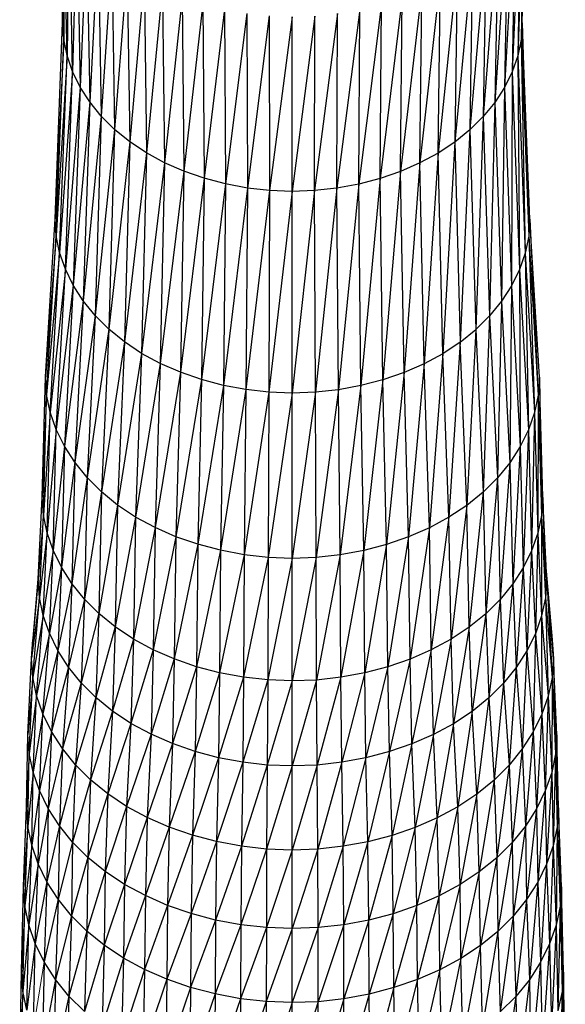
# Paper-space layout '_Top' of a CAD drawing. Header units: millimetres. Extents: x 0 to 1300, y -464 to -1.
# Tile 16 of 47: x 323 to 356, y -181 to -121. Entities that reach past the tile are written whole.
import ezdxf

# ---------------------------------------------------------------- set-up
doc = ezdxf.new("R2010")
doc.units = ezdxf.units.MM

psp = doc.layouts.new('_Top')

# ---------------------------------------------------------------- linework, layer by layer
at = {"color": 7, "linetype": 'Continuous', "lineweight": 25}
for p, q in [((325.857, -121.02), (325.637, -110.233)), ((354.075, -110.261), (353.784, -122.052)), ((353.856, -121.048), (354.075, -110.261)), ((325.925, -122.025), (325.706, -111.254)), ((325.706, -111.254), (325.857, -121.02)), ((354.002, -111.281), (353.575, -123.047)), ((354.002, -111.281), (353.784, -122.052)), ((326.13, -123.02), (325.914, -112.264)), ((325.914, -112.264), (325.925, -122.025)), ((353.79, -112.291), (353.235, -124.023)), ((353.79, -112.291), (353.575, -123.047)), ((326.256, -113.257), (326.13, -123.02)), ((326.467, -123.997), (326.256, -113.257)), ((353.444, -113.283), (352.768, -124.972)), ((353.444, -113.283), (353.235, -124.023)), ((326.727, -114.221), (326.467, -123.997)), ((326.727, -114.221), (326.93, -124.946)), ((352.97, -114.246), (352.18, -125.883)), ((352.97, -114.246), (352.768, -124.972)), ((327.32, -115.148), (326.93, -124.946)), ((327.32, -115.148), (327.514, -125.859)), ((352.373, -115.172), (351.477, -126.749)), ((352.373, -115.172), (352.18, -125.883)), ((328.032, -116.028), (327.514, -125.859)), ((328.032, -116.028), (328.215, -126.726)), ((351.659, -116.051), (350.662, -127.559)), ((351.659, -116.051), (351.477, -126.749)), ((328.856, -116.853), (328.215, -126.726)), ((328.856, -116.853), (329.026, -127.537)), ((350.831, -116.874), (349.742, -128.304)), ((350.831, -116.874), (350.662, -127.559)), ((329.788, -117.612), (329.026, -127.537)), ((329.788, -117.612), (329.943, -128.285)), ((349.897, -117.631), (348.723, -128.977)), ((349.897, -117.631), (349.742, -128.304)), ((330.82, -118.297), (329.943, -128.285)), ((330.82, -118.297), (330.96, -128.96)), ((348.862, -118.314), (347.616, -129.572)), ((348.723, -128.977), (348.862, -118.314)), ((331.942, -118.904), (330.96, -128.96)), ((331.942, -118.904), (332.064, -129.557)), ((347.738, -118.919), (346.434, -130.086)), ((347.616, -129.572), (347.738, -118.919)), ((333.141, -119.428), (332.064, -129.557)), ((333.141, -119.428), (333.244, -130.073)), ((334.403, -119.866), (333.244, -130.073)), ((334.403, -119.866), (334.487, -130.504)), ((345.274, -119.876), (343.895, -130.855)), ((346.538, -119.441), (345.19, -130.515)), ((345.19, -130.515), (345.274, -119.876)), ((346.434, -130.086), (346.538, -119.441)), ((335.717, -120.214), (334.487, -130.504)), ((335.717, -120.214), (335.781, -130.846)), ((337.069, -120.467), (335.781, -130.846)), ((337.069, -120.467), (337.112, -131.096)), ((342.606, -120.472), (341.206, -131.252)), ((343.959, -120.221), (342.563, -131.102)), ((342.563, -131.102), (342.606, -120.472)), ((343.895, -130.855), (343.959, -120.221)), ((325.395, -132.965), (325.857, -121.02)), ((325.925, -122.025), (325.857, -121.02)), ((338.446, -120.622), (337.112, -131.096)), ((338.446, -120.622), (338.468, -131.249)), ((339.837, -120.676), (338.468, -131.249)), ((341.228, -120.625), (339.837, -131.302)), ((339.837, -131.302), (339.837, -120.676)), ((341.206, -131.252), (341.228, -120.625)), ((353.856, -121.048), (353.784, -122.052)), ((353.856, -121.048), (354.245, -134.029)), ((354.319, -132.992), (353.856, -121.048)), ((325.925, -122.025), (325.395, -132.965)), ((325.466, -134.002), (325.925, -122.025)), ((326.13, -123.02), (325.925, -122.025)), ((353.784, -122.052), (353.575, -123.047)), ((353.784, -122.052), (354.029, -135.057)), ((353.784, -122.052), (354.245, -134.029)), ((326.13, -123.02), (325.466, -134.002)), ((325.678, -135.03), (326.13, -123.02)), ((326.467, -123.997), (326.13, -123.02)), ((353.575, -123.047), (353.235, -124.023)), ((353.575, -123.047), (353.677, -136.065)), ((353.575, -123.047), (354.029, -135.057)), ((326.467, -123.997), (325.678, -135.03)), ((326.026, -136.039), (326.467, -123.997)), ((326.93, -124.946), (326.467, -123.997)), ((353.235, -124.023), (352.768, -124.972)), ((353.235, -124.023), (353.195, -137.045)), ((353.235, -124.023), (353.677, -136.065)), ((326.93, -124.946), (326.026, -136.039)), ((326.93, -124.946), (326.504, -137.02)), ((327.514, -125.859), (326.93, -124.946)), ((352.768, -124.972), (352.18, -125.883)), ((352.768, -124.972), (352.588, -137.987)), ((352.768, -124.972), (353.195, -137.045)), ((327.514, -125.859), (326.504, -137.02)), ((327.514, -125.859), (327.108, -137.963)), ((328.215, -126.726), (327.514, -125.859)), ((352.18, -125.883), (351.477, -126.749)), ((352.18, -125.883), (351.861, -138.881)), ((352.18, -125.883), (352.588, -137.987)), ((328.215, -126.726), (327.108, -137.963)), ((328.215, -126.726), (327.832, -138.858)), ((329.026, -127.537), (328.215, -126.726)), ((351.477, -126.749), (350.662, -127.559)), ((351.477, -126.749), (351.02, -139.718)), ((351.477, -126.749), (351.861, -138.881)), ((329.026, -127.537), (327.832, -138.858)), ((329.026, -127.537), (328.67, -139.697)), ((329.943, -128.285), (329.026, -127.537)), ((350.662, -127.559), (349.742, -128.304)), ((350.662, -127.559), (350.07, -140.488)), ((350.662, -127.559), (351.02, -139.718)), ((329.943, -128.285), (328.67, -139.697)), ((329.943, -128.285), (329.618, -140.469)), ((330.96, -128.96), (329.943, -128.285)), ((349.742, -128.304), (348.723, -128.977)), ((349.742, -128.304), (349.017, -141.183)), ((349.742, -128.304), (350.07, -140.488)), ((330.96, -128.96), (329.618, -140.469)), ((330.96, -128.96), (330.668, -141.166)), ((332.064, -129.557), (330.96, -128.96)), ((348.723, -128.977), (347.616, -129.572)), ((348.723, -128.977), (347.874, -141.798)), ((349.017, -141.183), (348.723, -128.977)), ((332.064, -129.557), (330.668, -141.166)), ((332.064, -129.557), (331.809, -141.783)), ((333.244, -130.073), (331.809, -141.783)), ((333.244, -130.073), (332.064, -129.557)), ((333.244, -130.073), (333.028, -142.316)), ((334.487, -130.504), (333.244, -130.073)), ((347.616, -129.572), (346.434, -130.086)), ((347.616, -129.572), (346.653, -142.329)), ((347.874, -141.798), (347.616, -129.572)), ((334.487, -130.504), (333.028, -142.316)), ((334.487, -130.504), (334.312, -142.761)), ((335.781, -130.846), (334.487, -130.504)), ((345.19, -130.515), (343.895, -130.855)), ((345.19, -130.515), (344.03, -143.123)), ((346.434, -130.086), (345.19, -130.515)), ((345.368, -142.771), (345.19, -130.515)), ((346.434, -130.086), (345.368, -142.771)), ((346.653, -142.329), (346.434, -130.086)), ((335.781, -130.846), (334.312, -142.761)), ((335.781, -130.846), (335.648, -143.115)), ((337.112, -131.096), (335.648, -143.115)), ((337.112, -131.096), (335.781, -130.846)), ((337.112, -131.096), (337.023, -143.372)), ((338.468, -131.249), (337.023, -143.372)), ((338.468, -131.249), (337.112, -131.096)), ((338.468, -131.249), (338.424, -143.531)), ((339.837, -131.302), (338.468, -131.249)), ((341.206, -131.252), (339.837, -131.302)), ((341.206, -131.252), (339.838, -143.585)), ((342.563, -131.102), (341.206, -131.252)), ((341.253, -143.533), (341.206, -131.252)), ((342.563, -131.102), (341.253, -143.533)), ((343.895, -130.855), (342.563, -131.102)), ((342.654, -143.378), (342.563, -131.102)), ((343.895, -130.855), (342.654, -143.378)), ((344.03, -143.123), (343.895, -130.855)), ((339.837, -131.302), (338.424, -143.531)), ((339.838, -143.585), (339.837, -131.302)), ((324.813, -142.595), (325.395, -132.965)), ((325.466, -134.002), (325.395, -132.965)), ((354.319, -132.992), (354.245, -134.029)), ((354.319, -132.992), (354.825, -143.7)), ((354.902, -142.621), (354.319, -132.992)), ((325.466, -134.002), (324.813, -142.595)), ((324.886, -143.675), (325.466, -134.002)), ((325.678, -135.03), (325.466, -134.002)), ((354.245, -134.029), (354.029, -135.057)), ((354.245, -134.029), (354.601, -144.769)), ((354.245, -134.029), (354.825, -143.7)), ((325.678, -135.03), (324.886, -143.675)), ((325.107, -144.744), (325.678, -135.03)), ((326.026, -136.039), (325.678, -135.03)), ((354.029, -135.057), (353.677, -136.065)), ((354.029, -135.057), (354.236, -145.819)), ((354.029, -135.057), (354.601, -144.769)), ((326.026, -136.039), (325.107, -144.744)), ((325.469, -145.794), (326.026, -136.039)), ((326.504, -137.02), (326.026, -136.039)), ((353.677, -136.065), (353.195, -137.045)), ((353.677, -136.065), (353.734, -146.838)), ((353.677, -136.065), (354.236, -145.819)), ((326.504, -137.02), (325.469, -145.794)), ((326.504, -137.02), (325.967, -146.814)), ((327.108, -137.963), (326.504, -137.02)), ((353.195, -137.045), (352.588, -137.987)), ((353.195, -137.045), (353.103, -147.818)), ((353.195, -137.045), (353.734, -146.838)), ((327.108, -137.963), (325.967, -146.814)), ((327.108, -137.963), (326.595, -147.795)), ((327.832, -138.858), (327.108, -137.963)), ((352.588, -137.987), (351.861, -138.881)), ((352.588, -137.987), (352.347, -148.748)), ((352.588, -137.987), (353.103, -147.818)), ((327.832, -138.858), (326.595, -147.795)), ((327.832, -138.858), (327.348, -148.726)), ((328.67, -139.697), (327.832, -138.858)), ((351.861, -138.881), (351.02, -139.718)), ((351.861, -138.881), (351.471, -149.619)), ((351.861, -138.881), (352.347, -148.748)), ((328.67, -139.697), (327.348, -148.726)), ((328.67, -139.697), (328.22, -149.599)), ((329.618, -140.469), (328.67, -139.697)), ((350.07, -140.488), (351.02, -139.718)), ((351.02, -139.718), (350.483, -150.42)), ((351.02, -139.718), (351.471, -149.619)), ((329.618, -140.469), (328.22, -149.599)), ((329.618, -140.469), (329.206, -150.402)), ((330.668, -141.166), (329.618, -140.469)), ((350.07, -140.488), (349.017, -141.183)), ((350.07, -140.488), (349.388, -151.143)), ((350.483, -150.42), (350.07, -140.488)), ((330.668, -141.166), (329.206, -150.402)), ((330.668, -141.166), (330.299, -151.127)), ((331.809, -141.783), (330.668, -141.166)), ((349.017, -141.183), (347.874, -141.798)), ((349.017, -141.183), (348.199, -151.783)), ((349.388, -151.143), (349.017, -141.183)), ((331.809, -141.783), (330.299, -151.127)), ((331.809, -141.783), (331.486, -151.768)), ((333.028, -142.316), (331.809, -141.783)), ((347.874, -141.798), (346.653, -142.329)), ((347.874, -141.798), (346.929, -152.335)), ((348.199, -151.783), (347.874, -141.798)), ((324.614, -149.911), (324.813, -142.595)), ((324.886, -143.675), (324.813, -142.595)), ((333.028, -142.316), (331.486, -151.768)), ((333.028, -142.316), (332.754, -152.323)), ((334.312, -142.761), (333.028, -142.316)), ((346.653, -142.329), (345.368, -142.771)), ((346.653, -142.329), (345.592, -152.796)), ((346.929, -152.335), (346.653, -142.329)), ((354.902, -142.621), (354.825, -143.7)), ((354.902, -142.621), (355.024, -151.03)), ((355.102, -149.937), (354.902, -142.621)), ((334.312, -142.761), (332.754, -152.323)), ((334.312, -142.761), (334.09, -152.786)), ((335.648, -143.115), (334.09, -152.786)), ((335.648, -143.115), (334.312, -142.761)), ((335.648, -143.115), (335.48, -153.154)), ((337.023, -143.372), (335.648, -143.115)), ((344.03, -143.123), (342.654, -143.378)), ((344.03, -143.123), (342.769, -153.427)), ((345.368, -142.771), (344.03, -143.123)), ((344.2, -153.161), (344.03, -143.123)), ((345.368, -142.771), (344.2, -153.161)), ((345.592, -152.796), (345.368, -142.771)), ((324.886, -143.675), (324.614, -149.911)), ((324.689, -151.005), (324.886, -143.675)), ((325.107, -144.744), (324.886, -143.675)), ((337.023, -143.372), (335.48, -153.154)), ((337.023, -143.372), (336.91, -153.422)), ((338.424, -143.531), (336.91, -153.422)), ((338.424, -143.531), (337.023, -143.372)), ((338.424, -143.531), (338.368, -153.586)), ((339.838, -143.585), (338.368, -153.586)), ((339.838, -143.585), (338.424, -143.531)), ((341.253, -143.533), (339.838, -143.585)), ((339.839, -153.643), (339.838, -143.585)), ((341.253, -143.533), (339.839, -153.643)), ((342.654, -143.378), (341.253, -143.533)), ((341.311, -153.589), (341.253, -143.533)), ((342.654, -143.378), (341.311, -153.589)), ((342.769, -153.427), (342.654, -143.378)), ((354.825, -143.7), (354.601, -144.769)), ((354.825, -143.7), (354.796, -152.114)), ((354.825, -143.7), (355.024, -151.03)), ((325.107, -144.744), (324.689, -151.005)), ((324.912, -152.089), (325.107, -144.744)), ((325.469, -145.794), (325.107, -144.744)), ((354.601, -144.769), (354.236, -145.819)), ((354.601, -144.769), (354.426, -153.177)), ((354.601, -144.769), (354.796, -152.114)), ((325.469, -145.794), (324.912, -152.089)), ((325.279, -153.152), (325.469, -145.794)), ((325.967, -146.814), (325.469, -145.794)), ((354.236, -145.819), (353.734, -146.838)), ((354.236, -145.819), (353.918, -154.21)), ((354.236, -145.819), (354.426, -153.177)), ((325.967, -146.814), (325.279, -153.152)), ((325.967, -146.814), (325.784, -154.186)), ((326.595, -147.795), (325.967, -146.814)), ((353.734, -146.838), (353.103, -147.818)), ((353.734, -146.838), (353.278, -155.202)), ((353.734, -146.838), (353.918, -154.21)), ((326.595, -147.795), (325.784, -154.186)), ((326.595, -147.795), (326.42, -155.18)), ((327.348, -148.726), (326.595, -147.795)), ((353.103, -147.818), (352.347, -148.748)), ((353.103, -147.818), (352.512, -156.145)), ((353.103, -147.818), (353.278, -155.202)), ((327.348, -148.726), (326.42, -155.18)), ((327.348, -148.726), (327.183, -156.123)), ((328.22, -149.599), (327.348, -148.726)), ((352.347, -148.748), (351.471, -149.619)), ((352.347, -148.748), (351.626, -157.027)), ((352.347, -148.748), (352.512, -156.145)), ((328.22, -149.599), (327.183, -156.123)), ((328.22, -149.599), (328.067, -157.007)), ((329.206, -150.402), (328.22, -149.599)), ((351.471, -149.619), (350.483, -150.42)), ((351.471, -149.619), (350.624, -157.839)), ((351.471, -149.619), (351.626, -157.027)), ((324.375, -154.913), (324.614, -149.911)), ((324.689, -151.005), (324.614, -149.911)), ((329.206, -150.402), (328.067, -157.007)), ((329.206, -150.402), (329.066, -157.821)), ((330.299, -151.127), (329.206, -150.402)), ((350.483, -150.42), (349.388, -151.143)), ((350.483, -150.42), (349.515, -158.572)), ((350.624, -157.839), (350.483, -150.42)), ((355.102, -149.937), (355.024, -151.03)), ((355.102, -149.937), (355.262, -156.049)), ((355.341, -154.939), (355.102, -149.937)), ((324.689, -151.005), (324.375, -154.913)), ((324.451, -156.024), (324.689, -151.005)), ((324.912, -152.089), (324.689, -151.005)), ((355.024, -151.03), (354.796, -152.114)), ((355.024, -151.03), (355.031, -157.149)), ((355.024, -151.03), (355.262, -156.049)), ((330.299, -151.127), (329.066, -157.821)), ((330.299, -151.127), (330.173, -158.555)), ((331.486, -151.768), (330.299, -151.127)), ((349.388, -151.143), (348.199, -151.783)), ((349.388, -151.143), (348.31, -159.22)), ((349.515, -158.572), (349.388, -151.143)), ((324.912, -152.089), (324.451, -156.024)), ((324.678, -157.125), (324.912, -152.089)), ((325.279, -153.152), (324.912, -152.089)), ((331.486, -151.768), (330.173, -158.555)), ((331.486, -151.768), (331.376, -159.206)), ((332.754, -152.323), (331.486, -151.768)), ((348.199, -151.783), (346.929, -152.335)), ((348.199, -151.783), (347.023, -159.779)), ((348.31, -159.22), (348.199, -151.783)), ((354.796, -152.114), (354.426, -153.177)), ((354.796, -152.114), (354.655, -158.229)), ((354.796, -152.114), (355.031, -157.149)), ((332.754, -152.323), (331.376, -159.206)), ((332.754, -152.323), (332.661, -159.767)), ((334.09, -152.786), (332.661, -159.767)), ((334.09, -152.786), (332.754, -152.323)), ((334.09, -152.786), (334.014, -160.237)), ((335.48, -153.154), (334.09, -152.786)), ((345.592, -152.796), (344.2, -153.161)), ((345.592, -152.796), (344.259, -160.617)), ((346.929, -152.335), (345.592, -152.796)), ((345.668, -160.246), (345.592, -152.796)), ((346.929, -152.335), (345.668, -160.246)), ((347.023, -159.779), (346.929, -152.335)), ((325.279, -153.152), (324.678, -157.125)), ((325.051, -158.205), (325.279, -153.152)), ((325.784, -154.186), (325.279, -153.152)), ((335.48, -153.154), (334.014, -160.237)), ((335.48, -153.154), (335.423, -160.609)), ((336.91, -153.422), (335.423, -160.609)), ((336.91, -153.422), (335.48, -153.154)), ((336.91, -153.422), (336.872, -160.881)), ((338.368, -153.586), (336.91, -153.422)), ((342.769, -153.427), (341.311, -153.589)), ((342.769, -153.427), (341.331, -161.05)), ((344.2, -153.161), (342.769, -153.427)), ((342.808, -160.886), (342.769, -153.427)), ((344.2, -153.161), (342.808, -160.886)), ((344.259, -160.617), (344.2, -153.161)), ((354.426, -153.177), (353.918, -154.21)), ((354.426, -153.177), (354.139, -159.278)), ((354.426, -153.177), (354.655, -158.229)), ((338.368, -153.586), (336.872, -160.881)), ((338.368, -153.586), (338.349, -161.047)), ((339.839, -153.643), (338.349, -161.047)), ((339.839, -153.643), (338.368, -153.586)), ((341.311, -153.589), (339.839, -153.643)), ((339.84, -161.104), (339.839, -153.643)), ((341.311, -153.589), (339.84, -161.104)), ((341.331, -161.05), (341.311, -153.589)), ((324.396, -154.48), (324.04, -158.588)), ((325.784, -154.186), (325.051, -158.205)), ((325.784, -154.186), (325.563, -159.255)), ((326.42, -155.18), (325.784, -154.186)), ((353.918, -154.21), (353.278, -155.202)), ((353.918, -154.21), (353.49, -160.287)), ((353.918, -154.21), (354.139, -159.278)), ((355.316, -154.413), (355.68, -158.613)), ((355.758, -159.753), (355.319, -154.471)), ((323.959, -159.729), (324.375, -154.913)), ((324.375, -154.913), (324.04, -158.588)), ((324.451, -156.024), (324.375, -154.913)), ((326.42, -155.18), (325.563, -159.255)), ((326.42, -155.18), (326.21, -160.264)), ((327.183, -156.123), (326.42, -155.18)), ((353.278, -155.202), (352.512, -156.145)), ((353.278, -155.202), (352.712, -161.244)), ((353.278, -155.202), (353.49, -160.287)), ((355.341, -154.939), (355.262, -156.049)), ((355.341, -154.939), (355.676, -160.894)), ((355.758, -159.753), (355.341, -154.939)), ((324.451, -156.024), (323.959, -159.729)), ((324.037, -160.869), (324.451, -156.024)), ((324.678, -157.125), (324.451, -156.024)), ((327.183, -156.123), (326.21, -160.264)), ((327.183, -156.123), (326.985, -161.223)), ((328.067, -157.007), (327.183, -156.123)), ((352.512, -156.145), (351.626, -157.027)), ((352.512, -156.145), (351.811, -162.14)), ((352.512, -156.145), (352.712, -161.244)), ((355.262, -156.049), (355.031, -157.149)), ((355.262, -156.049), (355.44, -162.024)), ((355.262, -156.049), (355.676, -160.894)), ((328.067, -157.007), (326.985, -161.223)), ((328.067, -157.007), (327.883, -162.121)), ((329.066, -157.821), (328.067, -157.007)), ((351.626, -157.027), (350.624, -157.839)), ((351.626, -157.027), (350.794, -162.965)), ((351.626, -157.027), (351.811, -162.14)), ((324.678, -157.125), (324.037, -160.869)), ((324.27, -162), (324.678, -157.125)), ((325.051, -158.205), (324.678, -157.125)), ((355.031, -157.149), (354.655, -158.229)), ((355.031, -157.149), (355.054, -163.132)), ((355.031, -157.149), (355.44, -162.024)), ((325.051, -158.205), (324.27, -162)), ((324.653, -163.109), (325.051, -158.205)), ((325.563, -159.255), (325.051, -158.205)), ((329.066, -157.821), (327.883, -162.121)), ((329.066, -157.821), (328.897, -162.947)), ((330.173, -158.555), (329.066, -157.821)), ((350.624, -157.839), (349.515, -158.572)), ((350.624, -157.839), (349.667, -163.709)), ((350.794, -162.965), (350.624, -157.839)), ((354.655, -158.229), (354.139, -159.278)), ((354.655, -158.229), (354.524, -164.21)), ((354.655, -158.229), (355.054, -163.132)), ((323.959, -159.729), (324.04, -158.588)), ((330.173, -158.555), (328.897, -162.947)), ((330.173, -158.555), (330.022, -163.693)), ((331.376, -159.206), (330.173, -158.555)), ((349.515, -158.572), (348.31, -159.22)), ((349.515, -158.572), (348.443, -164.367)), ((349.667, -163.709), (349.515, -158.572)), ((355.68, -158.613), (355.758, -159.753)), ((325.563, -159.255), (324.653, -163.109)), ((325.563, -159.255), (325.179, -164.187)), ((326.21, -160.264), (325.563, -159.255)), ((331.376, -159.206), (330.022, -163.693)), ((331.376, -159.206), (331.243, -164.353)), ((332.661, -159.767), (331.376, -159.206)), ((348.31, -159.22), (347.023, -159.779)), ((348.31, -159.22), (347.136, -164.936)), ((348.443, -164.367), (348.31, -159.22)), ((354.139, -159.278), (353.49, -160.287)), ((354.139, -159.278), (353.857, -165.245)), ((354.139, -159.278), (354.524, -164.21)), ((323.749, -164.357), (323.959, -159.729)), ((324.037, -160.869), (323.959, -159.729)), ((332.661, -159.767), (331.243, -164.353)), ((332.661, -159.767), (332.549, -164.924)), ((334.014, -160.237), (332.661, -159.767)), ((347.023, -159.779), (345.668, -160.246)), ((347.023, -159.779), (345.76, -165.41)), ((347.136, -164.936), (347.023, -159.779)), ((355.758, -159.753), (355.676, -160.894)), ((355.758, -159.753), (355.885, -165.537)), ((355.967, -164.381), (355.758, -159.753)), ((326.21, -160.264), (325.179, -164.187)), ((326.21, -160.264), (325.844, -165.224)), ((326.985, -161.223), (326.21, -160.264)), ((334.014, -160.237), (332.549, -164.924)), ((334.014, -160.237), (333.923, -165.401)), ((335.423, -160.609), (333.923, -165.401)), ((335.423, -160.609), (334.014, -160.237)), ((335.423, -160.609), (335.354, -165.779)), ((336.872, -160.881), (335.423, -160.609)), ((344.259, -160.617), (342.808, -160.886)), ((344.259, -160.617), (342.855, -166.06)), ((345.668, -160.246), (344.259, -160.617)), ((344.329, -165.786), (344.259, -160.617)), ((345.668, -160.246), (344.329, -165.786)), ((345.76, -165.41), (345.668, -160.246)), ((353.49, -160.287), (352.712, -161.244)), ((353.49, -160.287), (353.058, -166.228)), ((353.49, -160.287), (353.857, -165.245)), ((324.037, -160.869), (323.749, -164.357)), ((323.829, -165.513), (324.037, -160.869)), ((324.27, -162), (324.037, -160.869)), ((326.985, -161.223), (325.844, -165.224)), ((326.985, -161.223), (326.64, -166.208)), ((327.883, -162.121), (326.985, -161.223)), ((336.872, -160.881), (335.354, -165.779)), ((336.872, -160.881), (336.826, -166.055)), ((338.349, -161.047), (336.826, -166.055)), ((338.349, -161.047), (336.872, -160.881)), ((338.349, -161.047), (338.326, -166.224)), ((339.84, -161.104), (338.326, -166.224)), ((339.84, -161.104), (338.349, -161.047)), ((341.331, -161.05), (339.84, -161.104)), ((341.331, -161.05), (339.84, -166.282)), ((339.84, -166.282), (339.84, -161.104)), ((342.808, -160.886), (341.331, -161.05)), ((341.355, -166.226), (341.331, -161.05)), ((342.808, -160.886), (341.355, -166.226)), ((342.855, -166.06), (342.808, -160.886)), ((352.712, -161.244), (351.811, -162.14)), ((352.712, -161.244), (352.133, -167.148)), ((352.712, -161.244), (353.058, -166.228)), ((355.676, -160.894), (355.44, -162.024)), ((355.676, -160.894), (355.645, -166.681)), ((355.676, -160.894), (355.885, -165.537)), ((324.27, -162), (323.829, -165.513)), ((324.065, -166.658), (324.27, -162)), ((324.653, -163.109), (324.27, -162)), ((327.883, -162.121), (326.64, -166.208)), ((327.883, -162.121), (327.561, -167.129)), ((328.897, -162.947), (327.883, -162.121)), ((351.811, -162.14), (350.794, -162.965)), ((351.811, -162.14), (351.089, -167.995)), ((351.811, -162.14), (352.133, -167.148)), ((355.44, -162.024), (355.054, -163.132)), ((355.44, -162.024), (355.254, -167.805)), ((355.44, -162.024), (355.645, -166.681)), ((328.897, -162.947), (327.561, -167.129)), ((328.897, -162.947), (328.603, -167.978)), ((330.022, -163.693), (328.897, -162.947)), ((350.794, -162.965), (349.667, -163.709)), ((350.794, -162.965), (349.932, -168.76)), ((351.089, -167.995), (350.794, -162.965)), ((324.653, -163.109), (324.065, -166.658)), ((324.453, -167.782), (324.653, -163.109)), ((325.179, -164.187), (324.653, -163.109)), ((355.054, -163.132), (354.524, -164.21)), ((355.054, -163.132), (354.718, -168.896)), ((355.054, -163.132), (355.254, -167.805)), ((325.179, -164.187), (324.453, -167.782)), ((325.179, -164.187), (324.986, -168.874)), ((325.844, -165.224), (325.179, -164.187)), ((330.022, -163.693), (328.603, -167.978)), ((330.022, -163.693), (329.758, -168.744)), ((331.243, -164.353), (330.022, -163.693)), ((349.667, -163.709), (348.443, -164.367)), ((349.667, -163.709), (348.675, -169.436)), ((349.932, -168.76), (349.667, -163.709)), ((354.524, -164.21), (353.857, -165.245)), ((354.524, -164.21), (354.042, -169.946)), ((354.524, -164.21), (354.718, -168.896)), ((323.662, -168.798), (323.749, -164.357)), ((323.829, -165.513), (323.749, -164.357)), ((331.243, -164.353), (329.758, -168.744)), ((331.243, -164.353), (331.013, -169.422)), ((332.549, -164.924), (331.243, -164.353)), ((348.443, -164.367), (347.136, -164.936)), ((348.443, -164.367), (347.333, -170.02)), ((348.675, -169.436), (348.443, -164.367)), ((355.967, -164.381), (355.885, -165.537)), ((355.967, -164.381), (355.973, -169.984)), ((356.056, -168.822), (355.967, -164.381)), ((325.844, -165.224), (324.986, -168.874)), ((325.844, -165.224), (325.659, -169.924)), ((326.64, -166.208), (325.844, -165.224)), ((332.549, -164.924), (331.013, -169.422)), ((332.549, -164.924), (332.353, -170.008)), ((333.923, -165.401), (332.353, -170.008)), ((333.923, -165.401), (332.549, -164.924)), ((333.923, -165.401), (333.765, -170.497)), ((335.354, -165.779), (333.923, -165.401)), ((345.76, -165.41), (344.329, -165.786)), ((345.76, -165.41), (344.45, -170.893)), ((347.136, -164.936), (345.76, -165.41)), ((345.92, -170.507), (345.76, -165.41)), ((347.136, -164.936), (345.92, -170.507)), ((347.333, -170.02), (347.136, -164.936)), ((353.857, -165.245), (353.058, -166.228)), ((353.857, -165.245), (353.232, -170.942)), ((353.857, -165.245), (354.042, -169.946)), ((323.829, -165.513), (323.662, -168.798)), ((323.741, -169.96), (323.829, -165.513)), ((324.065, -166.658), (323.829, -165.513)), ((335.354, -165.779), (333.765, -170.497)), ((335.354, -165.779), (335.234, -170.886)), ((336.826, -166.055), (335.354, -165.779)), ((344.329, -165.786), (342.855, -166.06)), ((344.329, -165.786), (342.937, -171.174)), ((344.45, -170.893), (344.329, -165.786)), ((355.885, -165.537), (355.645, -166.681)), ((355.885, -165.537), (355.732, -171.135)), ((355.885, -165.537), (355.973, -169.984)), ((326.64, -166.208), (325.659, -169.924)), ((326.64, -166.208), (326.466, -170.922)), ((327.561, -167.129), (326.64, -166.208)), ((336.826, -166.055), (335.234, -170.886)), ((336.826, -166.055), (336.746, -171.169)), ((338.326, -166.224), (336.746, -171.169)), ((338.326, -166.224), (336.826, -166.055)), ((338.326, -166.224), (338.286, -171.343)), ((339.84, -166.282), (338.286, -171.343)), ((339.84, -166.282), (338.326, -166.224)), ((341.355, -166.226), (339.84, -166.282)), ((339.841, -171.402), (339.84, -166.282)), ((341.355, -166.226), (339.841, -171.402)), ((342.855, -166.06), (341.355, -166.226)), ((341.396, -171.345), (341.355, -166.226)), ((342.855, -166.06), (341.396, -171.345)), ((342.937, -171.174), (342.855, -166.06)), ((353.058, -166.228), (352.133, -167.148)), ((353.058, -166.228), (352.296, -171.874)), ((353.058, -166.228), (353.232, -170.942)), ((324.065, -166.658), (323.741, -169.96)), ((323.979, -171.112), (324.065, -166.658)), ((324.453, -167.782), (324.065, -166.658)), ((327.561, -167.129), (326.466, -170.922)), ((327.561, -167.129), (327.4, -171.855)), ((328.603, -167.978), (327.561, -167.129)), ((352.133, -167.148), (351.089, -167.995)), ((352.133, -167.148), (351.237, -172.732)), ((352.133, -167.148), (352.296, -171.874)), ((355.645, -166.681), (355.254, -167.805)), ((355.645, -166.681), (355.339, -172.265)), ((355.645, -166.681), (355.732, -171.135)), ((324.453, -167.782), (323.979, -171.112)), ((324.369, -172.242), (324.453, -167.782)), ((324.986, -168.874), (324.453, -167.782)), ((355.254, -167.805), (354.718, -168.896)), ((355.254, -167.805), (354.799, -173.362)), ((355.254, -167.805), (355.339, -172.265)), ((328.603, -167.978), (327.4, -171.855)), ((328.603, -167.978), (328.456, -172.715)), ((329.758, -168.744), (328.603, -167.978)), ((351.089, -167.995), (349.932, -168.76)), ((351.089, -167.995), (350.065, -173.506)), ((351.237, -172.732), (351.089, -167.995)), ((323.474, -173.614), (323.662, -168.798)), ((323.741, -169.96), (323.662, -168.798)), ((324.986, -168.874), (324.369, -172.242)), ((324.986, -168.874), (324.905, -173.34)), ((325.659, -169.924), (324.986, -168.874)), ((329.758, -168.744), (328.456, -172.715)), ((329.758, -168.744), (329.626, -173.491)), ((331.013, -169.422), (329.758, -168.744)), ((349.932, -168.76), (348.675, -169.436)), ((349.932, -168.76), (348.792, -174.192)), ((350.065, -173.506), (349.932, -168.76)), ((354.718, -168.896), (354.042, -169.946)), ((354.718, -168.896), (354.12, -174.417)), ((354.718, -168.896), (354.799, -173.362)), ((356.056, -168.822), (355.973, -169.984)), ((356.056, -168.822), (356.16, -174.813)), ((356.244, -173.637), (356.056, -168.822)), ((331.013, -169.422), (329.626, -173.491)), ((331.013, -169.422), (330.897, -174.178)), ((332.353, -170.008), (331.013, -169.422)), ((348.675, -169.436), (347.333, -170.02)), ((348.675, -169.436), (347.432, -174.783)), ((348.792, -174.192), (348.675, -169.436)), ((323.741, -169.96), (323.474, -173.614)), ((323.555, -174.789), (323.741, -169.96)), ((323.979, -171.112), (323.741, -169.96)), ((325.659, -169.924), (324.905, -173.34)), ((325.659, -169.924), (325.582, -174.396)), ((326.466, -170.922), (325.659, -169.924)), ((332.353, -170.008), (330.897, -174.178)), ((332.353, -170.008), (332.255, -174.772)), ((333.765, -170.497), (332.353, -170.008)), ((347.333, -170.02), (345.92, -170.507)), ((347.333, -170.02), (346, -175.277)), ((347.432, -174.783), (347.333, -170.02)), ((354.042, -169.946), (353.232, -170.942)), ((354.042, -169.946), (353.306, -175.419)), ((354.042, -169.946), (354.12, -174.417)), ((355.973, -169.984), (355.732, -171.135)), ((355.973, -169.984), (355.916, -175.977)), ((355.973, -169.984), (356.16, -174.813)), ((333.765, -170.497), (332.255, -174.772)), ((333.765, -170.497), (333.685, -175.267)), ((335.234, -170.886), (333.765, -170.497)), ((345.92, -170.507), (344.45, -170.893)), ((345.92, -170.507), (344.511, -175.668)), ((346, -175.277), (345.92, -170.507)), ((323.979, -171.112), (323.555, -174.789)), ((323.795, -175.954), (323.979, -171.112)), ((324.369, -172.242), (323.979, -171.112)), ((326.466, -170.922), (325.582, -174.396)), ((326.466, -170.922), (326.393, -175.399)), ((327.4, -171.855), (326.466, -170.922)), ((335.234, -170.886), (333.685, -175.267)), ((335.234, -170.886), (335.174, -175.661)), ((336.746, -171.169), (335.174, -175.661)), ((336.746, -171.169), (335.234, -170.886)), ((336.746, -171.169), (336.705, -175.948)), ((338.286, -171.343), (336.705, -175.948)), ((338.286, -171.343), (336.746, -171.169)), ((338.286, -171.343), (338.266, -176.124)), ((339.841, -171.402), (338.266, -176.124)), ((339.841, -171.402), (338.286, -171.343)), ((341.396, -171.345), (339.841, -171.402)), ((339.842, -176.184), (339.841, -171.402)), ((341.396, -171.345), (339.842, -176.184)), ((342.937, -171.174), (341.396, -171.345)), ((341.417, -176.126), (341.396, -171.345)), ((342.937, -171.174), (341.417, -176.126)), ((344.45, -170.893), (342.937, -171.174)), ((342.978, -175.953), (342.937, -171.174)), ((344.45, -170.893), (342.978, -175.953)), ((344.511, -175.668), (344.45, -170.893)), ((353.232, -170.942), (352.296, -171.874)), ((353.232, -170.942), (352.364, -176.356)), ((353.232, -170.942), (353.306, -175.419)), ((355.732, -171.135), (355.339, -172.265)), ((355.732, -171.135), (355.518, -177.12)), ((355.732, -171.135), (355.916, -175.977)), ((327.4, -171.855), (326.393, -175.399)), ((327.4, -171.855), (327.332, -176.338)), ((328.456, -172.715), (327.4, -171.855)), ((352.296, -171.874), (351.237, -172.732)), ((352.296, -171.874), (351.3, -177.219)), ((352.296, -171.874), (352.364, -176.356)), ((324.369, -172.242), (323.795, -175.954)), ((324.19, -177.097), (324.369, -172.242)), ((324.905, -173.34), (324.369, -172.242)), ((355.339, -172.265), (354.799, -173.362)), ((355.339, -172.265), (354.973, -178.23)), ((355.339, -172.265), (355.518, -177.12)), ((328.456, -172.715), (327.332, -176.338)), ((328.456, -172.715), (328.394, -177.202)), ((329.626, -173.491), (328.456, -172.715)), ((351.237, -172.732), (350.065, -173.506)), ((351.237, -172.732), (350.121, -177.998)), ((351.3, -177.219), (351.237, -172.732)), ((323.36, -178.802), (323.474, -173.614)), ((323.555, -174.789), (323.474, -173.614)), ((324.905, -173.34), (324.19, -177.097)), ((324.905, -173.34), (324.733, -178.208)), ((325.582, -174.396), (324.905, -173.34)), ((329.626, -173.491), (328.394, -177.202)), ((329.626, -173.491), (329.57, -177.982)), ((330.897, -174.178), (329.626, -173.491)), ((350.065, -173.506), (348.792, -174.192)), ((350.065, -173.506), (348.841, -178.686)), ((350.121, -177.998), (350.065, -173.506)), ((354.799, -173.362), (354.12, -174.417)), ((354.799, -173.362), (354.285, -179.297)), ((354.799, -173.362), (354.973, -178.23)), ((356.244, -173.637), (356.16, -174.813)), ((356.244, -173.637), (356.274, -180.009)), ((356.359, -178.826), (356.244, -173.637)), ((325.582, -174.396), (324.733, -178.208)), ((325.582, -174.396), (325.417, -179.276)), ((326.393, -175.399), (325.582, -174.396)), ((330.897, -174.178), (329.57, -177.982)), ((330.897, -174.178), (330.848, -178.673)), ((332.255, -174.772), (330.897, -174.178)), ((348.792, -174.192), (347.432, -174.783)), ((348.792, -174.192), (347.474, -179.281)), ((348.841, -178.686), (348.792, -174.192)), ((354.12, -174.417), (353.306, -175.419)), ((354.12, -174.417), (353.462, -180.31)), ((354.12, -174.417), (354.285, -179.297)), ((323.555, -174.789), (323.36, -178.802)), ((323.441, -179.986), (323.555, -174.789)), ((323.795, -175.954), (323.555, -174.789)), ((332.255, -174.772), (330.848, -178.673)), ((332.255, -174.772), (332.214, -179.27)), ((333.685, -175.267), (332.255, -174.772)), ((347.432, -174.783), (346, -175.277)), ((347.432, -174.783), (346.034, -179.778)), ((347.474, -179.281), (347.432, -174.783)), ((356.16, -174.813), (355.916, -175.977)), ((356.16, -174.813), (356.029, -181.182)), ((356.16, -174.813), (356.274, -180.009)), ((326.393, -175.399), (325.417, -179.276)), ((326.393, -175.399), (326.237, -180.29)), ((327.332, -176.338), (326.393, -175.399)), ((333.685, -175.267), (332.214, -179.27)), ((333.685, -175.267), (333.652, -179.768)), ((335.174, -175.661), (333.685, -175.267)), ((346, -175.277), (344.511, -175.668)), ((346, -175.277), (344.537, -180.171)), ((346.034, -179.778), (346, -175.277)), ((353.306, -175.419), (352.364, -176.356)), ((353.306, -175.419), (352.509, -181.258)), ((353.306, -175.419), (353.462, -180.31)), ((323.795, -175.954), (323.441, -179.986)), ((323.683, -181.159), (323.795, -175.954)), ((324.19, -177.097), (323.795, -175.954)), ((335.174, -175.661), (333.652, -179.768)), ((335.174, -175.661), (335.148, -180.164)), ((336.705, -175.948), (335.148, -180.164)), ((336.705, -175.948), (335.174, -175.661)), ((336.705, -175.948), (336.689, -180.452)), ((338.266, -176.124), (336.689, -180.452)), ((338.266, -176.124), (336.705, -175.948)), ((338.266, -176.124), (338.258, -180.629)), ((339.842, -176.184), (338.258, -180.629)), ((339.842, -176.184), (338.266, -176.124)), ((341.417, -176.126), (339.842, -176.184)), ((341.417, -176.126), (339.842, -180.69)), ((339.842, -180.69), (339.842, -176.184)), ((342.978, -175.953), (341.417, -176.126)), ((341.426, -180.632), (341.417, -176.126)), ((342.978, -175.953), (341.426, -180.632)), ((344.511, -175.668), (342.978, -175.953)), ((342.996, -180.457), (342.978, -175.953)), ((344.511, -175.668), (342.996, -180.457)), ((344.537, -180.171), (344.511, -175.668)), ((355.916, -175.977), (355.518, -177.12)), ((355.916, -175.977), (355.628, -182.333)), ((355.916, -175.977), (356.029, -181.182)), ((327.332, -176.338), (326.237, -180.29)), ((327.332, -176.338), (327.188, -181.24)), ((328.394, -177.202), (327.332, -176.338)), ((352.364, -176.356), (351.3, -177.219)), ((352.364, -176.356), (351.433, -182.131)), ((352.364, -176.356), (352.509, -181.258)), ((324.19, -177.097), (323.683, -181.159)), ((324.08, -182.31), (324.19, -177.097)), ((324.733, -178.208), (324.19, -177.097)), ((328.394, -177.202), (327.188, -181.24)), ((328.394, -177.202), (328.261, -182.114)), ((329.57, -177.982), (328.394, -177.202)), ((351.3, -177.219), (350.121, -177.998)), ((351.3, -177.219), (350.241, -182.919)), ((351.433, -182.131), (351.3, -177.219)), ((355.518, -177.12), (354.973, -178.23)), ((355.518, -177.12), (355.079, -183.451)), ((355.518, -177.12), (355.628, -182.333)), ((329.57, -177.982), (328.261, -182.114)), ((329.57, -177.982), (329.452, -182.904)), ((330.848, -178.673), (329.57, -177.982)), ((350.121, -177.998), (348.841, -178.686)), ((350.121, -177.998), (348.946, -183.616)), ((350.241, -182.919), (350.121, -177.998)), ((324.733, -178.208), (324.627, -183.429)), ((325.417, -179.276), (324.733, -178.208)), ((354.973, -178.23), (354.285, -179.297)), ((354.973, -178.23), (354.387, -184.525)), ((354.973, -178.23), (355.079, -183.451)), ((323.243, -184.365), (323.36, -178.802)), ((323.441, -179.986), (323.36, -178.802)), ((330.848, -178.673), (329.452, -182.904)), ((330.848, -178.673), (330.745, -183.603)), ((332.214, -179.27), (330.848, -178.673)), ((348.841, -178.686), (347.474, -179.281)), ((348.841, -178.686), (347.563, -184.217)), ((348.946, -183.616), (348.841, -178.686)), ((356.359, -178.826), (356.274, -180.009)), ((356.359, -178.826), (356.391, -185.58)), ((356.476, -184.388), (356.359, -178.826)), ((325.417, -179.276), (324.627, -183.429)), ((325.417, -179.276), (325.316, -184.504)), ((326.237, -180.29), (325.417, -179.276)), ((332.214, -179.27), (330.745, -183.603)), ((332.214, -179.27), (332.126, -184.206)), ((333.652, -179.768), (332.126, -184.206)), ((333.652, -179.768), (332.214, -179.27)), ((333.652, -179.768), (333.581, -184.71)), ((335.148, -180.164), (333.652, -179.768)), ((346.034, -179.778), (344.537, -180.171)), ((346.034, -179.778), (344.592, -185.117)), ((347.474, -179.281), (346.034, -179.778)), ((346.106, -184.719), (346.034, -179.778)), ((347.474, -179.281), (346.106, -184.719)), ((347.563, -184.217), (347.474, -179.281)), ((354.285, -179.297), (353.462, -180.31)), ((354.285, -179.297), (353.558, -185.545)), ((354.285, -179.297), (354.387, -184.525)), ((323.441, -179.986), (323.243, -184.365)), ((323.683, -181.159), (323.441, -179.986)), ((326.237, -180.29), (325.316, -184.504)), ((326.237, -180.29), (326.142, -185.526)), ((327.188, -181.24), (326.237, -180.29)), ((335.148, -180.164), (333.581, -184.71)), ((335.148, -180.164), (335.094, -185.111)), ((336.689, -180.452), (335.148, -180.164)), ((344.537, -180.171), (342.996, -180.457)), ((344.537, -180.171), (343.033, -185.407)), ((344.592, -185.117), (344.537, -180.171)), ((353.462, -180.31), (352.509, -181.258)), ((353.462, -180.31), (352.598, -186.5)), ((353.462, -180.31), (353.558, -185.545)), ((356.274, -180.009), (356.029, -181.182)), ((356.274, -180.009), (356.144, -186.761)), ((356.274, -180.009), (356.391, -185.58)), ((336.689, -180.452), (335.094, -185.111)), ((336.689, -180.452), (336.652, -185.402)), ((338.258, -180.629), (336.652, -185.402)), ((338.258, -180.629), (336.689, -180.452)), ((338.258, -180.629), (338.24, -185.581)), ((339.842, -180.69), (338.24, -185.581)), ((339.842, -180.69), (338.258, -180.629)), ((341.426, -180.632), (339.842, -180.69)), ((341.426, -180.632), (339.842, -185.642)), ((339.842, -185.642), (339.842, -180.69)), ((342.996, -180.457), (341.426, -180.632)), ((341.445, -185.583), (341.426, -180.632)), ((342.996, -180.457), (341.445, -185.583)), ((343.033, -185.407), (342.996, -180.457))]:
    psp.add_line(p, q, dxfattribs=at)
at = {"color": 142, "linetype": 'Continuous', "lineweight": 18, "true_color": 0x0080c0}
for p, q in [((324.733, -178.208), (324.08, -182.31)), ((323.325, -185.557), (323.441, -179.986))]:
    psp.add_line(p, q, dxfattribs=at)

doc.saveas('drawing.dxf')
